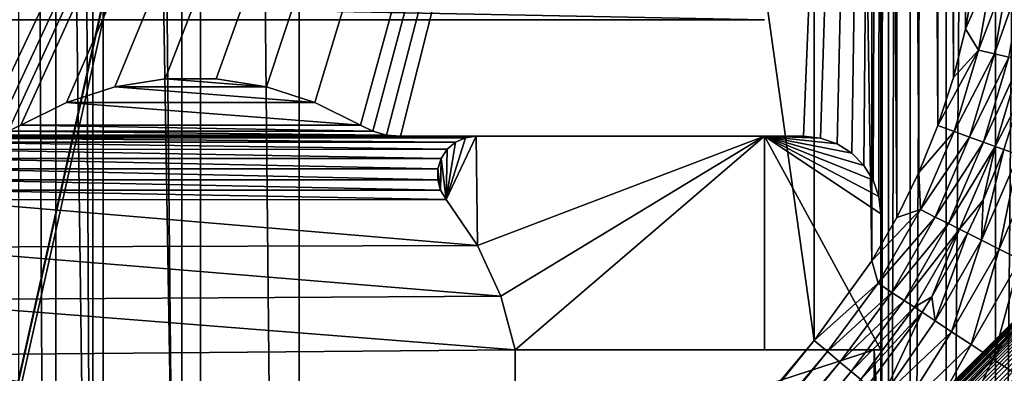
# Model space of a CAD drawing. Header units: metres. Extents: x -206 to 75, y -104 to 104.
# Tile 20 of 256: x -189.2 to -176.51, y -24.58 to -20.03. Entities that reach past the tile are written whole.
import ezdxf

# ---------------------------------------------------------------- set-up
doc = ezdxf.new("R2010")
doc.units = ezdxf.units.M
doc.layers.add('solid_01_1-CONSUMER_THERM_B_125288', color=7, linetype='CONTINUOUS')

msp = doc.modelspace()

# ---------------------------------------------------------------- linework, layer by layer
at = {"layer": 'solid_01_1-CONSUMER_THERM_B_125288'}
for points in [[(-168.648926, 67.29171), (-200.493088, -75.033852), (-200.514557, 74.966148)], [(-168.648926, 67.29171), (-168.75058, 66.747505), (-200.493088, -75.033852)], [(-168.75058, 66.747505), (-168.750504, 66.193886), (-200.493088, -75.033852)], [(-168.750504, 66.193886), (-168.731537, -66.252495), (-200.493088, -75.033852)], [(-186.875885, 63.481842, 75.400002), (-188.131836, 63.209873, 75.400002), (-186.86676, -63.53767, 75.400002)], [(-185.604614, 63.572178, 75.400002), (-186.875885, 63.481842, 75.400002), (-185.595474, -63.627823, 75.400002)], [(-186.875885, 63.481842, 75.400002), (-186.86676, -63.53767, 75.400002), (-185.595474, -63.627823, 75.400002)], [(-185.604614, 63.572178, 75.400002), (-173.510132, -37.518787, 75.400002), (-173.510162, 37.481213, 75.400002)], [(-185.604614, 63.572178, 75.400002), (-173.448456, -38.30254, 75.400002), (-173.510132, -37.518787, 75.400002)], [(-185.604614, 63.572178, 75.400002), (-185.595474, -63.627823, 75.400002), (-173.448456, -38.30254, 75.400002)], [(-188.131836, 63.209873, 75.400002), (-188.743393, 63.006863, 75.400002), (-188.122757, -63.265884, 75.400002)], [(-188.131836, 63.209873, 75.400002), (-188.122757, -63.265884, 75.400002), (-186.86676, -63.53767, 75.400002)], [(-188.743393, 63.006863, 75.400002), (-189.338531, 62.760765, 75.400002), (-188.734344, -63.062962, 75.400002)], [(-188.743393, 63.006863, 75.400002), (-188.734344, -63.062962, 75.400002), (-188.122757, -63.265884, 75.400002)], [(-189.338531, 62.760765, 75.400002), (-189.329514, -62.816952, 75.400002), (-188.734344, -63.062962, 75.400002)], [(-176.620163, -42.714287, 63.5), (-176.626297, 42.659927, 63.5), (-175.830063, 43.739094, 63.5)], [(-175.823776, -43.793339, 63.5), (-176.620163, -42.714287, 63.5), (-175.830063, 43.739094, 63.5)], [(-177.256561, -41.534016, 63.5), (-177.262527, 41.479565, 63.5), (-176.626297, 42.659927, 63.5)], [(-176.620163, -42.714287, 63.5), (-177.256561, -41.534016, 63.5), (-176.626297, 42.659927, 63.5)], [(-177.720444, -40.275936, 63.5), (-177.726227, 40.22142, 63.5), (-177.262527, 41.479565, 63.5)], [(-177.256561, -41.534016, 63.5), (-177.720444, -40.275936, 63.5), (-177.262527, 41.479565, 63.5)], [(-178.002594, -38.965042, 63.5), (-178.008179, 38.910484, 63.5), (-177.726227, 40.22142, 63.5)], [(-177.720444, -40.275936, 63.5), (-178.002594, -38.965042, 63.5), (-177.726227, 40.22142, 63.5)], [(-178.100266, 2.972715, 63.5), (-178.008179, 38.910484, 63.5), (-178.098434, -22.527285, 63.5)], [(-178.098312, -24.277285, 63.5), (-178.098434, -22.527285, 63.5), (-178.008179, 38.910484, 63.5)], [(-178.098206, -25.777285, 63.5), (-178.098312, -24.277285, 63.5), (-178.008179, 38.910484, 63.5)], [(-178.097458, -36.127285, 63.5), (-178.098206, -25.777285, 63.5), (-178.008179, 38.910484, 63.5)], [(-178.097458, -36.127285, 63.5), (-178.008179, 38.910484, 63.5), (-178.002594, -38.965042, 63.5)], [(-188.259018, -35.423119, 1.5), (-188.268982, 35.358646, 1.5), (-189.227875, 37.055695, 1.5)], [(-189.217484, -37.120647, 1.5), (-188.259018, -35.423119, 1.5), (-189.227875, 37.055695, 1.5)], [(-187.10997, -33.869602, 1.5), (-187.119659, 33.805729, 1.5), (-188.268982, 35.358646, 1.5)], [(-188.259018, -35.423119, 1.5), (-187.10997, -33.869602, 1.5), (-188.268982, 35.358646, 1.5)], [(-178.960251, -24.15432, 1.5), (-178.967163, 24.092781, 1.5), (-187.119659, 33.805729, 1.5)], [(-187.10997, -33.869602, 1.5), (-178.960251, -24.15432, 1.5), (-187.119659, 33.805729, 1.5)], [(-178.215302, -23.130556, 1.5), (-178.221909, 23.069233, 1.5), (-178.967163, 24.092781, 1.5)], [(-178.960251, -24.15432, 1.5), (-178.215302, -23.130556, 1.5), (-178.967163, 24.092781, 1.5)], [(-177.892761, -22.573818, 1.5), (-177.899216, 22.512587, 1.5), (-178.221909, 23.069233, 1.5)], [(-178.215302, -23.130556, 1.5), (-177.892761, -22.573818, 1.5), (-178.221909, 23.069233, 1.5)], [(-177.608292, -21.992155, 1.5), (-177.614578, 21.931004, 1.5), (-177.899216, 22.512587, 1.5)], [(-177.892761, -22.573818, 1.5), (-177.608292, -21.992155, 1.5), (-177.899216, 22.512587, 1.5)], [(-177.364792, -21.389973, 1.5), (-177.370895, 21.328892, 1.5), (-177.614578, 21.931004, 1.5)], [(-177.608292, -21.992155, 1.5), (-177.364792, -21.389973, 1.5), (-177.614578, 21.931004, 1.5)], [(-177.164429, -20.772097, 1.5), (-177.170364, 20.711073, 1.5), (-177.370895, 21.328892, 1.5)], [(-177.364792, -21.389973, 1.5), (-177.164429, -20.772097, 1.5), (-177.370895, 21.328892, 1.5)], [(-177.008621, -20.143621, 1.5), (-177.014389, 20.082642, 1.5), (-177.170364, 20.711073, 1.5)], [(-177.164429, -20.772097, 1.5), (-177.008621, -20.143621, 1.5), (-177.170364, 20.711073, 1.5)], [(-177.008621, -20.143621, 1.5), (-176.898026, -19.509773, 1.5), (-177.014389, 20.082642, 1.5)], [(-178.100266, 2.972715, 63.5), (-192.49942, -22.094429, 63.5), (-192.511902, -14.278341, 63.5)], [(-178.100266, 2.972715, 63.5), (-192.380325, -21.904842, 63.5), (-192.49942, -22.094429, 63.5)], [(-178.100266, 2.972715, 63.5), (-192.221954, -21.746449, 63.5), (-192.380325, -21.904842, 63.5)], [(-178.100266, 2.972715, 63.5), (-192.032394, -21.627327, 63.5), (-192.221954, -21.746449, 63.5)], [(-178.100266, 2.972715, 63.5), (-191.821167, -21.553381, 63.5), (-192.032394, -21.627327, 63.5)], [(-178.100266, 2.972715, 63.5), (-191.598511, -21.528254, 63.5), (-191.821167, -21.553381, 63.5)], [(-178.100266, 2.972715, 63.5), (-189.702667, -21.528118, 63.5), (-191.598511, -21.528254, 63.5)], [(-178.100266, 2.972715, 63.5), (-189.523285, -21.511883, 63.5), (-189.702667, -21.528118, 63.5)], [(-178.100266, 2.972715, 63.5), (-189.349716, -21.46373, 63.5), (-189.523285, -21.511883, 63.5)], [(-178.100266, 2.972715, 63.5), (-189.187607, -21.385223, 63.5), (-189.349716, -21.46373, 63.5)], [(-178.100266, 2.972715, 63.5), (-188.60054, -21.091534, 63.5), (-189.187607, -21.385223, 63.5)], [(-178.100266, 2.972715, 63.5), (-187.975281, -20.891756, 63.5), (-188.60054, -21.091534, 63.5)], [(-178.100266, 2.972715, 63.5), (-187.326736, -20.790642, 63.5), (-187.975281, -20.891756, 63.5)], [(-178.100266, 2.972715, 63.5), (-186.670364, -20.790596, 63.5), (-187.326736, -20.790642, 63.5)], [(-178.100266, 2.972715, 63.5), (-186.02182, -20.891617, 63.5), (-186.670364, -20.790596, 63.5)], [(-178.100266, 2.972715, 63.5), (-185.39653, -21.091305, 63.5), (-186.02182, -20.891617, 63.5)], [(-178.100266, 2.972715, 63.5), (-184.809433, -21.384911, 63.5), (-185.39653, -21.091305, 63.5)], [(-178.100266, 2.972715, 63.5), (-184.647308, -21.463392, 63.5), (-184.809433, -21.384911, 63.5)], [(-178.100266, 2.972715, 63.5), (-184.473724, -21.51152, 63.5), (-184.647308, -21.463392, 63.5)], [(-178.100266, 2.972715, 63.5), (-184.294342, -21.527729, 63.5), (-184.473724, -21.51152, 63.5)], [(-178.100266, 2.972715, 63.5), (-179.098511, -21.527357, 63.5), (-184.294342, -21.527729, 63.5)], [(-178.100266, 2.972715, 63.5), (-178.875839, -21.55245, 63.5), (-179.098511, -21.527357, 63.5)], [(-178.100266, 2.972715, 63.5), (-178.664612, -21.626368, 63.5), (-178.875839, -21.55245, 63.5)], [(-178.100266, 2.972715, 63.5), (-178.475021, -21.745461, 63.5), (-178.664612, -21.626368, 63.5)], [(-178.100266, 2.972715, 63.5), (-178.31662, -21.903831, 63.5), (-178.475021, -21.745461, 63.5)], [(-178.100266, 2.972715, 63.5), (-178.19751, -22.093403, 63.5), (-178.31662, -21.903831, 63.5)], [(-178.100266, 2.972715, 63.5), (-178.123566, -22.304623, 63.5), (-178.19751, -22.093403, 63.5)], [(-178.100266, 2.972715, 63.5), (-178.098434, -22.527285, 63.5), (-178.123566, -22.304623, 63.5)], [(-176.650818, -19.339518, 1.525335), (-176.898026, -19.509773, 1.5), (-177.008621, -20.143621, 1.5)], [(-176.650818, -19.339518, 1.525335), (-177.008621, -20.143621, 1.5), (-176.840775, -20.41765, 1.525335)], [(-176.650818, -19.339518, 1.525335), (-176.840775, -20.41765, 1.525335), (-176.439713, -19.364161, 1.600154)], [(-176.840775, -20.41765, 1.525335), (-176.633957, -20.466635, 1.600154), (-176.439713, -19.364161, 1.600154)], [(-176.439713, -19.364161, 1.600154), (-176.633957, -20.466635, 1.600154), (-176.25061, -19.386238, 1.720659)], [(-176.633957, -20.466635, 1.600154), (-176.448685, -20.510517, 1.720659), (-176.25061, -19.386238, 1.720659)], [(-193.264374, -19.757679, 66.5), (-193.483231, -20.028389, 66.5), (-179.598618, -20.027393, 66.5)], [(-179.598618, -20.027393, 72.400002), (-193.483231, -20.028389, 72.400002), (-193.264404, -19.757704, 72.400002)], [(-193.421204, -20.028385, 72.176559), (-193.483231, -20.028389, 72.400002), (-179.598618, -20.027393, 72.400002)], [(-193.483231, -20.028389, 66.5), (-179.598618, -20.027393, 72.400002), (-179.598618, -20.027393, 66.5)], [(-193.483231, -20.028389, 66.5), (-193.421188, -20.028385, 66.723442), (-179.598618, -20.027393, 72.400002)], [(-193.402969, -20.028383, 71.989388), (-193.421204, -20.028385, 72.176559), (-179.598618, -20.027393, 72.400002)], [(-193.421188, -20.028385, 66.723442), (-193.402969, -20.028383, 66.910614), (-179.598618, -20.027393, 72.400002)], [(-193.402969, -20.028383, 71.989388), (-179.598618, -20.027393, 72.400002), (-193.402969, -20.028383, 66.910614)], [(-176.840775, -20.41765, 1.525335), (-177.008621, -20.143621, 1.5), (-177.164429, -20.772097, 1.5)], [(-176.840775, -20.41765, 1.525335), (-177.164429, -20.772097, 1.5), (-177.364792, -21.389973, 1.5)], [(-176.840775, -20.41765, 1.525335), (-177.364792, -21.389973, 1.5), (-177.154587, -21.466442, 1.525335)], [(-176.840775, -20.41765, 1.525335), (-177.154587, -21.466442, 1.525335), (-176.633957, -20.466635, 1.600154)], [(-177.154587, -21.466442, 1.525335), (-176.954865, -21.539106, 1.600154), (-176.633957, -20.466635, 1.600154)], [(-176.633957, -20.466635, 1.600154), (-176.954865, -21.539106, 1.600154), (-176.448685, -20.510517, 1.720659)], [(-176.954865, -21.539106, 1.600154), (-176.77594, -21.604198, 1.720659), (-176.448685, -20.510517, 1.720659)], [(-176.448685, -20.510517, 1.720659), (-176.77594, -21.604198, 1.720659), (-176.294373, -20.547066, 1.880731)], [(-176.77594, -21.604198, 1.720659), (-176.626923, -21.658415, 1.880731), (-176.294373, -20.547066, 1.880731)], [(-176.298111, -21.02879, 2.071429), (-176.294373, -20.547066, 1.880731), (-176.626923, -21.658415, 1.880731)], [(-187.975281, -20.891756, 67.400002), (-187.975281, -20.891756, 63.5), (-187.326736, -20.790642, 63.5)], [(-187.975281, -20.891756, 67.400002), (-187.326736, -20.790642, 63.5), (-187.326736, -20.790642, 67.400002)], [(-187.975281, -20.891756, 67.400002), (-187.326736, -20.790642, 67.400002), (-186.02182, -20.891617, 67.400002)], [(-187.326736, -20.790642, 67.400002), (-187.326736, -20.790642, 63.5), (-186.670364, -20.790596, 63.5)], [(-187.326736, -20.790642, 67.400002), (-186.670364, -20.790596, 63.5), (-186.670364, -20.790596, 67.400002)], [(-187.326736, -20.790642, 67.400002), (-186.670364, -20.790596, 67.400002), (-186.02182, -20.891617, 67.400002)], [(-186.670364, -20.790596, 67.400002), (-186.670364, -20.790596, 63.5), (-186.02182, -20.891617, 63.5)], [(-186.670364, -20.790596, 67.400002), (-186.02182, -20.891617, 63.5), (-186.02182, -20.891617, 67.400002)], [(-188.60054, -21.091534, 67.400002), (-188.60054, -21.091534, 63.5), (-187.975281, -20.891756, 63.5)], [(-188.60054, -21.091534, 67.400002), (-187.975281, -20.891756, 63.5), (-187.975281, -20.891756, 67.400002)], [(-188.60054, -21.091534, 67.400002), (-187.975281, -20.891756, 67.400002), (-185.39653, -21.091305, 67.400002)], [(-187.975281, -20.891756, 67.400002), (-186.02182, -20.891617, 67.400002), (-185.39653, -21.091305, 67.400002)], [(-186.02182, -20.891617, 67.400002), (-186.02182, -20.891617, 63.5), (-185.39653, -21.091305, 63.5)], [(-186.02182, -20.891617, 67.400002), (-185.39653, -21.091305, 63.5), (-185.39653, -21.091305, 67.400002)], [(-176.514923, -21.696663, 2.071429), (-176.298111, -21.02879, 2.071429), (-176.626923, -21.658415, 1.880731)], [(-176.325882, -21.765387, 2.419925), (-176.298111, -21.02879, 2.071429), (-176.514923, -21.696663, 2.071429)], [(-189.187607, -21.385223, 67.400002), (-189.187607, -21.385223, 63.5), (-188.60054, -21.091534, 63.5)], [(-189.187607, -21.385223, 67.400002), (-188.60054, -21.091534, 63.5), (-188.60054, -21.091534, 67.400002)], [(-189.187607, -21.385223, 67.400002), (-188.60054, -21.091534, 67.400002), (-184.809433, -21.384911, 67.400002)], [(-188.60054, -21.091534, 67.400002), (-185.39653, -21.091305, 67.400002), (-184.809433, -21.384911, 67.400002)], [(-185.39653, -21.091305, 67.400002), (-185.39653, -21.091305, 63.5), (-184.809433, -21.384911, 63.5)], [(-185.39653, -21.091305, 67.400002), (-184.809433, -21.384911, 63.5), (-184.809433, -21.384911, 67.400002)], [(-189.349716, -21.46373, 67.400002), (-189.349716, -21.46373, 63.5), (-189.187607, -21.385223, 63.5)], [(-189.349716, -21.46373, 67.400002), (-189.187607, -21.385223, 63.5), (-189.187607, -21.385223, 67.400002)], [(-184.647308, -21.463392, 67.400002), (-189.349716, -21.46373, 67.400002), (-189.187607, -21.385223, 67.400002)], [(-184.647308, -21.463392, 67.400002), (-189.187607, -21.385223, 67.400002), (-184.809433, -21.384911, 67.400002)], [(-184.809433, -21.384911, 67.400002), (-184.809433, -21.384911, 63.5), (-184.647308, -21.463392, 63.5)], [(-184.647308, -21.463392, 67.400002), (-184.809433, -21.384911, 67.400002), (-184.647308, -21.463392, 63.5)], [(-177.154587, -21.466442, 1.525335), (-177.364792, -21.389973, 1.5), (-177.608292, -21.992155, 1.5)], [(-183.454926, -21.547422, 67.400002), (-190.681229, -21.528189, 67.400002), (-189.702667, -21.528118, 67.400002)], [(-183.454926, -21.547422, 67.400002), (-190.542084, -21.547932, 67.400002), (-190.681229, -21.528189, 67.400002)], [(-183.454926, -21.547422, 67.400002), (-183.582886, -21.605013, 67.400002), (-190.542084, -21.547932, 67.400002)], [(-183.582886, -21.605013, 67.400002), (-190.414108, -21.605503, 67.400002), (-190.542084, -21.547932, 67.400002)], [(-184.294342, -21.527729, 67.400002), (-189.702667, -21.528118, 67.400002), (-189.523285, -21.511883, 67.400002)], [(-184.294342, -21.527729, 67.400002), (-183.454926, -21.547422, 67.400002), (-189.702667, -21.528118, 67.400002)], [(-184.473724, -21.51152, 67.400002), (-189.523285, -21.511883, 67.400002), (-189.349716, -21.46373, 67.400002)], [(-184.473724, -21.51152, 67.400002), (-184.294342, -21.527729, 67.400002), (-189.523285, -21.511883, 67.400002)], [(-184.647308, -21.463392, 67.400002), (-184.473724, -21.51152, 67.400002), (-189.349716, -21.46373, 67.400002)], [(-184.647308, -21.463392, 67.400002), (-184.647308, -21.463392, 63.5), (-184.473724, -21.51152, 63.5)], [(-184.647308, -21.463392, 67.400002), (-184.473724, -21.51152, 63.5), (-184.473724, -21.51152, 67.400002)], [(-184.473724, -21.51152, 67.400002), (-184.473724, -21.51152, 63.5), (-184.294342, -21.527729, 63.5)], [(-184.473724, -21.51152, 67.400002), (-184.294342, -21.527729, 63.5), (-184.294342, -21.527729, 67.400002)], [(-179.098511, -21.527357, 69.900002), (-184.294342, -21.527729, 63.5), (-179.098511, -21.527357, 63.5)], [(-179.098511, -21.527357, 69.900002), (-183.315781, -21.52766, 67.400002), (-184.294342, -21.527729, 63.5)], [(-184.294342, -21.527729, 67.400002), (-184.294342, -21.527729, 63.5), (-183.315781, -21.52766, 67.400002)], [(-184.294342, -21.527729, 67.400002), (-183.315781, -21.52766, 67.400002), (-183.454926, -21.547422, 67.400002)], [(-183.299362, -22.934908, 72.400002), (-183.703369, -22.343477, 72.400002), (-183.315781, -21.52766, 72.400002)], [(-183.454926, -21.547422, 72.400002), (-183.315781, -21.52766, 72.400002), (-183.703369, -22.343477, 72.400002)], [(-183.582886, -21.605013, 72.400002), (-183.454926, -21.547422, 72.400002), (-183.703369, -22.343477, 72.400002)], [(-183.582886, -21.605013, 72.400002), (-183.582886, -21.605013, 67.400002), (-183.454926, -21.547422, 67.400002)], [(-183.582886, -21.605013, 72.400002), (-183.454926, -21.547422, 67.400002), (-183.454926, -21.547422, 72.400002)], [(-183.454926, -21.547422, 72.400002), (-183.454926, -21.547422, 67.400002), (-183.315781, -21.52766, 67.400002)], [(-183.454926, -21.547422, 72.400002), (-183.315781, -21.52766, 67.400002), (-183.315781, -21.52766, 72.400002)], [(-179.098511, -21.527357, 69.900002), (-179.598511, -21.527393, 69.900002), (-183.315781, -21.52766, 67.400002)], [(-179.598511, -21.527393, 72.400002), (-183.315781, -21.52766, 72.400002), (-183.315781, -21.52766, 67.400002)], [(-179.598511, -21.527393, 69.900002), (-179.598511, -21.527393, 72.400002), (-183.315781, -21.52766, 67.400002)], [(-183.299362, -22.934908, 72.400002), (-183.315781, -21.52766, 72.400002), (-179.598511, -21.527393, 72.400002)], [(-183.299362, -22.934908, 72.400002), (-179.598511, -21.527393, 72.400002), (-183.000412, -23.585787, 72.400002)], [(-183.000412, -23.585787, 72.400002), (-179.598511, -21.527393, 72.400002), (-182.815002, -24.277624, 72.400002)], [(-179.598312, -24.277393, 72.400002), (-182.815002, -24.277624, 72.400002), (-179.598511, -21.527393, 72.400002)], [(-178.875839, -21.55245, 69.900002), (-179.598511, -21.527393, 69.900002), (-179.098511, -21.527357, 69.900002)], [(-179.598312, -24.277393, 69.900002), (-179.598511, -21.527393, 72.400002), (-179.598511, -21.527393, 69.900002)], [(-179.598312, -24.277393, 69.900002), (-179.598312, -24.277393, 72.400002), (-179.598511, -21.527393, 72.400002)], [(-178.123566, -22.304623, 69.900002), (-178.098434, -22.527285, 69.900002), (-179.598511, -21.527393, 69.900002)], [(-178.098312, -24.277285, 69.900002), (-179.598511, -21.527393, 69.900002), (-178.098434, -22.527285, 69.900002)], [(-178.19751, -22.093401, 69.900002), (-178.123566, -22.304623, 69.900002), (-179.598511, -21.527393, 69.900002)], [(-178.31662, -21.903831, 69.900002), (-178.19751, -22.093401, 69.900002), (-179.598511, -21.527393, 69.900002)], [(-178.475021, -21.745461, 69.900002), (-178.31662, -21.903831, 69.900002), (-179.598511, -21.527393, 69.900002)], [(-178.664612, -21.626368, 69.900002), (-178.475021, -21.745461, 69.900002), (-179.598511, -21.527393, 69.900002)], [(-178.875839, -21.55245, 69.900002), (-178.664612, -21.626368, 69.900002), (-179.598511, -21.527393, 69.900002)], [(-178.098312, -24.277285, 69.900002), (-179.598312, -24.277393, 69.900002), (-179.598511, -21.527393, 69.900002)], [(-179.098511, -21.527357, 69.900002), (-179.098511, -21.527357, 63.5), (-178.875839, -21.55245, 63.5)], [(-178.875839, -21.55245, 69.900002), (-179.098511, -21.527357, 69.900002), (-178.875839, -21.55245, 63.5)], [(-178.875839, -21.55245, 69.900002), (-178.875839, -21.55245, 63.5), (-178.664612, -21.626368, 63.5)], [(-178.875839, -21.55245, 69.900002), (-178.664612, -21.626368, 63.5), (-178.664612, -21.626368, 69.900002)], [(-177.154587, -21.466442, 1.525335), (-177.608292, -21.992155, 1.5), (-177.588058, -22.47171, 1.525335)], [(-177.154587, -21.466442, 1.525335), (-177.588058, -22.47171, 1.525335), (-176.954865, -21.539106, 1.600154)], [(-177.588058, -22.47171, 1.525335), (-177.398102, -22.56707, 1.600154), (-176.954865, -21.539106, 1.600154)], [(-176.954865, -21.539106, 1.600154), (-177.398102, -22.56707, 1.600154), (-176.77594, -21.604198, 1.720659)], [(-183.582886, -21.605013, 67.400002), (-183.689819, -21.695896, 67.400002), (-190.414108, -21.605503, 67.400002)], [(-183.689819, -21.695896, 67.400002), (-190.307175, -21.696371, 67.400002), (-190.414108, -21.605503, 67.400002)], [(-183.689819, -21.695896, 67.400002), (-183.767365, -21.813093, 67.400002), (-190.307175, -21.696371, 67.400002)], [(-183.767365, -21.813093, 67.400002), (-190.229614, -21.813557, 67.400002), (-190.307175, -21.696371, 67.400002)], [(-183.767365, -21.813093, 72.400002), (-183.767365, -21.813093, 67.400002), (-183.689819, -21.695896, 67.400002)], [(-183.767365, -21.813093, 72.400002), (-183.689819, -21.695896, 67.400002), (-183.689819, -21.695896, 72.400002)], [(-183.767365, -21.813093, 72.400002), (-183.689819, -21.695896, 72.400002), (-183.703369, -22.343477, 72.400002)], [(-183.689819, -21.695896, 72.400002), (-183.582886, -21.605013, 72.400002), (-183.703369, -22.343477, 72.400002)], [(-183.689819, -21.695896, 72.400002), (-183.689819, -21.695896, 67.400002), (-183.582886, -21.605013, 67.400002)], [(-183.689819, -21.695896, 72.400002), (-183.582886, -21.605013, 67.400002), (-183.582886, -21.605013, 72.400002)], [(-178.664612, -21.626368, 69.900002), (-178.664612, -21.626368, 63.5), (-178.475021, -21.745461, 63.5)], [(-178.664612, -21.626368, 69.900002), (-178.475021, -21.745461, 63.5), (-178.475021, -21.745461, 69.900002)], [(-177.398102, -22.56707, 1.600154), (-177.227951, -22.652493, 1.720659), (-176.77594, -21.604198, 1.720659)], [(-176.77594, -21.604198, 1.720659), (-177.227951, -22.652493, 1.720659), (-176.626923, -21.658415, 1.880731)], [(-177.227951, -22.652493, 1.720659), (-177.086227, -22.723644, 1.880731), (-176.626923, -21.658415, 1.880731)], [(-176.779556, -22.352139, 2.071429), (-176.626923, -21.658415, 1.880731), (-177.086227, -22.723644, 1.880731)], [(-176.800186, -22.865913, 2.419925), (-176.514923, -21.696663, 2.071429), (-176.779556, -22.352139, 2.071429)], [(-176.325882, -21.765387, 2.419925), (-176.514923, -21.696663, 2.071429), (-176.800186, -22.865913, 2.419925)], [(-176.779556, -22.352139, 2.071429), (-176.514923, -21.696663, 2.071429), (-176.626923, -21.658415, 1.880731)], [(-183.767365, -21.813093, 67.400002), (-183.809235, -21.947241, 67.400002), (-190.229614, -21.813557, 67.400002)], [(-183.809235, -21.947241, 67.400002), (-190.187714, -21.947699, 67.400002), (-190.229614, -21.813557, 67.400002)], [(-183.809235, -21.947241, 72.400002), (-183.809235, -21.947241, 67.400002), (-183.767365, -21.813093, 67.400002)], [(-183.809235, -21.947241, 72.400002), (-183.767365, -21.813093, 67.400002), (-183.767365, -21.813093, 72.400002)], [(-183.775955, -22.223122, 72.400002), (-183.809235, -21.947241, 72.400002), (-183.767365, -21.813093, 72.400002)], [(-183.775955, -22.223122, 72.400002), (-183.767365, -21.813093, 72.400002), (-183.703369, -22.343477, 72.400002)], [(-178.475021, -21.745461, 69.900002), (-178.475021, -21.745461, 63.5), (-178.31662, -21.903831, 63.5)], [(-178.475021, -21.745461, 69.900002), (-178.31662, -21.903831, 63.5), (-178.31662, -21.903831, 69.900002)], [(-176.325882, -21.765387, 2.419925), (-176.800186, -22.865913, 2.419925), (-176.572769, -22.980051, 2.731638)], [(-176.086731, -21.852325, 2.731638), (-176.325882, -21.765387, 2.419925), (-176.572769, -22.980051, 2.731638)], [(-183.809235, -21.947241, 67.400002), (-183.812134, -22.087542, 67.400002), (-190.187714, -21.947699, 67.400002)], [(-183.812134, -22.087542, 67.400002), (-190.184784, -22.087997, 67.400002), (-190.187714, -21.947699, 67.400002)], [(-183.812134, -22.08754, 72.400002), (-183.812134, -22.087542, 67.400002), (-183.809235, -21.947241, 67.400002)], [(-183.812134, -22.08754, 72.400002), (-183.809235, -21.947241, 67.400002), (-183.809235, -21.947241, 72.400002)], [(-183.775955, -22.223122, 72.400002), (-183.812134, -22.08754, 72.400002), (-183.809235, -21.947241, 72.400002)], [(-178.31662, -21.903831, 69.900002), (-178.31662, -21.903831, 63.5), (-178.19751, -22.093403, 63.5)], [(-178.31662, -21.903831, 69.900002), (-178.19751, -22.093403, 63.5), (-178.19751, -22.093401, 69.900002)], [(-176.086731, -21.852325, 2.731638), (-176.572769, -22.980051, 2.731638), (-176.303604, -23.115143, 2.998492)], [(-183.775955, -22.223122, 67.400002), (-190.220963, -22.223583, 67.400002), (-190.184784, -22.087997, 67.400002)], [(-183.812134, -22.087542, 67.400002), (-183.775955, -22.223122, 67.400002), (-190.184784, -22.087997, 67.400002)], [(-183.775955, -22.223122, 72.400002), (-183.812134, -22.087542, 67.400002), (-183.812134, -22.08754, 72.400002)], [(-183.775955, -22.223122, 72.400002), (-183.775955, -22.223122, 67.400002), (-183.812134, -22.087542, 67.400002)], [(-177.588058, -22.47171, 1.525335), (-177.608292, -21.992155, 1.5), (-177.892761, -22.573818, 1.5)], [(-178.19751, -22.093401, 69.900002), (-178.19751, -22.093403, 63.5), (-178.123566, -22.304623, 63.5)], [(-178.19751, -22.093401, 69.900002), (-178.123566, -22.304623, 63.5), (-178.123566, -22.304623, 69.900002)], [(-183.703369, -22.343477, 67.400002), (-190.293518, -22.34395, 67.400002), (-190.220963, -22.223583, 67.400002)], [(-183.775955, -22.223122, 67.400002), (-183.703369, -22.343477, 67.400002), (-190.220963, -22.223583, 67.400002)], [(-183.703369, -22.343477, 72.400002), (-183.703369, -22.343477, 67.400002), (-183.775955, -22.223122, 67.400002)], [(-183.775955, -22.223122, 72.400002), (-183.703369, -22.343477, 72.400002), (-183.775955, -22.223122, 67.400002)], [(-178.123566, -22.304623, 69.900002), (-178.123566, -22.304623, 63.5), (-178.098434, -22.527285, 63.5)], [(-178.123566, -22.304623, 69.900002), (-178.098434, -22.527285, 63.5), (-178.098434, -22.527285, 69.900002)], [(-183.299362, -22.934908, 67.400002), (-190.709229, -22.956417, 67.400002), (-190.293518, -22.34395, 67.400002)], [(-183.703369, -22.343477, 67.400002), (-183.299362, -22.934908, 67.400002), (-190.293518, -22.34395, 67.400002)], [(-174.83812, -22.418797, 12.783387), (-184.225128, -31.782938, 12.721427), (-184.172928, -31.835136, 12.933075)], [(-174.83812, -22.418797, 12.783387), (-174.873581, -22.430479, 12.718585), (-184.225128, -31.782938, 12.721427)], [(-174.873581, -22.430479, 12.718585), (-174.904495, -22.44652, 12.664754), (-184.225128, -31.782938, 12.721427)], [(-174.904495, -22.44652, 12.664754), (-174.930099, -22.462677, 12.618011), (-184.225128, -31.782938, 12.721427)], [(-174.930099, -22.462677, 12.618011), (-174.949448, -22.476175, 12.57539), (-184.225128, -31.782938, 12.721427)], [(-174.800797, -22.418001, 12.859416), (-174.83812, -22.418797, 12.783387), (-184.172928, -31.835136, 12.933075)], [(-174.782608, -22.423433, 12.900092), (-174.800797, -22.418001, 12.859416), (-184.172928, -31.835136, 12.933075)], [(-174.764786, -22.433252, 12.942164), (-174.782608, -22.423433, 12.900092), (-184.172928, -31.835136, 12.933075)], [(-174.764786, -22.433252, 12.942164), (-184.172928, -31.835136, 12.933075), (-184.088699, -31.919357, 13.122963)], [(-174.747238, -22.44776, 12.985453), (-174.764786, -22.433252, 12.942164), (-184.088699, -31.919357, 13.122963)], [(-174.729355, -22.467819, 13.030894), (-174.747238, -22.44776, 12.985453), (-184.088699, -31.919357, 13.122963)], [(-174.710892, -22.49399, 13.07823), (-174.729355, -22.467819, 13.030894), (-184.088699, -31.919357, 13.122963)], [(-183.299362, -22.934908, 72.400002), (-183.299362, -22.934908, 67.400002), (-183.703369, -22.343477, 67.400002)], [(-183.299362, -22.934908, 72.400002), (-183.703369, -22.343477, 67.400002), (-183.703369, -22.343477, 72.400002)], [(-176.97995, -22.775684, 2.071429), (-176.779556, -22.352139, 2.071429), (-177.086227, -22.723644, 1.880731)], [(-176.800186, -22.865913, 2.419925), (-176.779556, -22.352139, 2.071429), (-176.97995, -22.775684, 2.071429)], [(-174.964508, -22.487207, 3.5), (-176.537521, -26.186646, 3.5), (-184.242676, -31.765387, 3.5)], [(-174.964508, -22.487207, 12.5), (-184.242676, -31.765387, 3.5), (-184.242676, -31.765387, 12.5)], [(-174.964508, -22.487207, 3.5), (-184.242676, -31.765387, 3.5), (-174.964508, -22.487207, 12.5)], [(-174.964508, -22.487207, 12.5), (-184.242676, -31.765387, 12.5), (-184.225128, -31.782938, 12.721427)], [(-174.949448, -22.476175, 12.57539), (-174.960999, -22.484615, 12.535802), (-184.225128, -31.782938, 12.721427)], [(-174.960999, -22.484615, 12.535802), (-174.964508, -22.487207, 12.5), (-184.225128, -31.782938, 12.721427)], [(-174.691483, -22.526941, 13.127207), (-174.710892, -22.49399, 13.07823), (-184.088699, -31.919357, 13.122963)], [(-174.691483, -22.526941, 13.127207), (-184.088699, -31.919357, 13.122963), (-183.976685, -32.031372, 13.281551)], [(-174.671021, -22.566805, 13.176776), (-174.691483, -22.526941, 13.127207), (-183.976685, -32.031372, 13.281551)], [(-174.649353, -22.613474, 13.225832), (-174.671021, -22.566805, 13.176776), (-183.976685, -32.031372, 13.281551)], [(-177.588058, -22.47171, 1.525335), (-177.892761, -22.573818, 1.5), (-178.215302, -23.130556, 1.5)], [(-177.588058, -22.47171, 1.525335), (-178.215302, -23.130556, 1.5), (-178.135284, -23.419859, 1.525335)], [(-177.588058, -22.47171, 1.525335), (-178.135284, -23.419859, 1.525335), (-177.398102, -22.56707, 1.600154)], [(-178.135284, -23.419859, 1.525335), (-177.957703, -23.536625, 1.600154), (-177.398102, -22.56707, 1.600154)], [(-178.098312, -24.277285, 69.900002), (-178.098434, -22.527285, 63.5), (-178.098312, -24.277285, 63.5)], [(-178.098312, -24.277285, 69.900002), (-178.098434, -22.527285, 69.900002), (-178.098434, -22.527285, 63.5)], [(-177.398102, -22.56707, 1.600154), (-177.957703, -23.536625, 1.600154), (-177.227951, -22.652493, 1.720659)], [(-174.964508, -22.487207, 3.5), (-175.679886, -25.034298, 3.5), (-176.537521, -26.186646, 3.5)], [(-174.626587, -22.666582, 13.273157), (-174.649353, -22.613474, 13.225832), (-183.976685, -32.031372, 13.281551)], [(-174.603027, -22.725, 13.31727), (-174.626587, -22.666582, 13.273157), (-183.976685, -32.031372, 13.281551)], [(-177.957703, -23.536625, 1.600154), (-177.798615, -23.641224, 1.720659), (-177.227951, -22.652493, 1.720659)], [(-177.227951, -22.652493, 1.720659), (-177.798615, -23.641224, 1.720659), (-177.086227, -22.723644, 1.880731)], [(-177.798615, -23.641224, 1.720659), (-177.666107, -23.728346, 1.880731), (-177.086227, -22.723644, 1.880731)], [(-177.440491, -23.595604, 2.071429), (-177.086227, -22.723644, 1.880731), (-177.666107, -23.728346, 1.880731)], [(-177.440491, -23.595604, 2.071429), (-176.97995, -22.775684, 2.071429), (-177.086227, -22.723644, 1.880731)], [(-174.603027, -22.725, 13.31727), (-183.976685, -32.031372, 13.281551), (-183.842514, -32.165546, 13.400871)], [(-174.555344, -22.85465, 13.392598), (-174.603027, -22.725, 13.31727), (-183.842514, -32.165546, 13.400871)], [(-177.39917, -23.903864, 2.419925), (-176.97995, -22.775684, 2.071429), (-177.440491, -23.595604, 2.071429)], [(-176.800186, -22.865913, 2.419925), (-176.97995, -22.775684, 2.071429), (-177.39917, -23.903864, 2.419925)], [(-183.000412, -23.585787, 67.400002), (-191.012375, -23.631737, 67.400002), (-190.709229, -22.956417, 67.400002)], [(-183.299362, -22.934908, 67.400002), (-183.000412, -23.585787, 67.400002), (-190.709229, -22.956417, 67.400002)], [(-174.51265, -22.992863, 13.446421), (-174.555344, -22.85465, 13.392598), (-183.842514, -32.165546, 13.400871)], [(-183.000412, -23.585787, 72.400002), (-183.000412, -23.585787, 67.400002), (-183.299362, -22.934908, 67.400002)], [(-183.299362, -22.934908, 72.400002), (-183.000412, -23.585787, 72.400002), (-183.299362, -22.934908, 67.400002)], [(-176.800186, -22.865913, 2.419925), (-177.39917, -23.903864, 2.419925), (-177.186554, -24.043655, 2.731638)], [(-176.572769, -22.980051, 2.731638), (-176.800186, -22.865913, 2.419925), (-177.186554, -24.043655, 2.731638)], [(-174.51265, -22.992863, 13.446421), (-183.842514, -32.165546, 13.400871), (-183.692917, -32.315147, 13.474928)], [(-174.483414, -23.126398, 13.478164), (-174.51265, -22.992863, 13.446421), (-183.692917, -32.315147, 13.474928)], [(-176.572769, -22.980051, 2.731638), (-177.186554, -24.043655, 2.731638), (-176.934906, -24.209112, 2.998492)], [(-176.303604, -23.115143, 2.998492), (-176.572769, -22.980051, 2.731638), (-176.934906, -24.209112, 2.998492)], [(-174.483414, -23.126398, 13.478164), (-183.692917, -32.315147, 13.474928), (-183.535568, -32.472492, 13.5)], [(-174.472321, -23.245567, 13.49328), (-174.483414, -23.126398, 13.478164), (-183.535568, -32.472492, 13.5)], [(-178.135284, -23.419859, 1.525335), (-178.215302, -23.130556, 1.5), (-178.960251, -24.15432, 1.5)], [(-176.303604, -23.115143, 2.998492), (-176.934906, -24.209112, 2.998492), (-176.650757, -24.395945, 3.213573)], [(-175.999664, -23.267689, 3.213573), (-176.303604, -23.115143, 2.998492), (-176.650757, -24.395945, 3.213573)], [(-174.47879, -23.348066, 13.498856), (-174.472321, -23.245567, 13.49328), (-183.535568, -32.472492, 13.5)], [(-174.47879, -23.348066, 13.498856), (-183.535568, -32.472492, 13.5), (-174.500031, -23.436954, 13.5)], [(-175.999664, -23.267689, 3.213573), (-176.650757, -24.395945, 3.213573), (-176.341446, -24.599314, 3.371311)], [(-174.500031, -23.436954, 13.5), (-184.996307, -35.815262, 13.5), (-184.994995, -36.23214, 13.5)], [(-174.500031, -23.436954, 13.5), (-184.962967, -35.400303, 13.5), (-184.996307, -35.815262, 13.5)], [(-174.500031, -23.436954, 13.5), (-184.994995, -36.23214, 13.5), (-184.959015, -36.647034, 13.5)], [(-174.500031, -23.436954, 13.5), (-184.89537, -34.990349, 13.5), (-184.962967, -35.400303, 13.5)], [(-174.500031, -23.436954, 13.5), (-184.959015, -36.647034, 13.5), (-184.888962, -37.056026, 13.5)], [(-174.500031, -23.436954, 13.5), (-184.793976, -34.587418, 13.5), (-184.89537, -34.990349, 13.5)], [(-174.500031, -23.436954, 13.5), (-184.888962, -37.056026, 13.5), (-184.785965, -37.455364, 13.5)], [(-174.500031, -23.436954, 13.5), (-184.65918, -34.193542, 13.5), (-184.793976, -34.587418, 13.5)], [(-174.500031, -23.436954, 13.5), (-184.785965, -37.455364, 13.5), (-174.500031, -37.518787, 13.5)], [(-174.500031, -23.436954, 13.5), (-184.491821, -33.811718, 13.5), (-184.65918, -34.193542, 13.5)], [(-174.500031, -23.436954, 13.5), (-184.293457, -33.44553, 13.5), (-184.491821, -33.811718, 13.5)], [(-174.500031, -23.436954, 13.5), (-184.066193, -33.098354, 13.5), (-184.293457, -33.44553, 13.5)], [(-174.500031, -23.436954, 13.5), (-183.812592, -32.773167, 13.5), (-184.066193, -33.098354, 13.5)], [(-174.500031, -23.436954, 13.5), (-183.535568, -32.472492, 13.5), (-183.812592, -32.773167, 13.5)], [(-178.135284, -23.419859, 1.525335), (-178.960251, -24.15432, 1.5), (-178.788895, -24.298067, 1.525335)], [(-178.135284, -23.419859, 1.525335), (-178.788895, -24.298067, 1.525335), (-177.957703, -23.536625, 1.600154)], [(-183.000412, -23.585787, 67.400002), (-182.815002, -24.277624, 67.400002), (-191.012375, -23.631737, 67.400002)], [(-182.815002, -24.277624, 72.400002), (-182.815002, -24.277624, 67.400002), (-183.000412, -23.585787, 67.400002)], [(-183.000412, -23.585787, 72.400002), (-182.815002, -24.277624, 72.400002), (-183.000412, -23.585787, 67.400002)], [(-177.957703, -23.536625, 1.600154), (-178.788895, -24.298067, 1.525335), (-178.626053, -24.43466, 1.600154)], [(-177.957703, -23.536625, 1.600154), (-178.626053, -24.43466, 1.600154), (-177.798615, -23.641224, 1.720659)], [(-177.56723, -23.793356, 2.071429), (-177.440491, -23.595604, 2.071429), (-177.666107, -23.728346, 1.880731)], [(-177.39917, -23.903864, 2.419925), (-177.440491, -23.595604, 2.071429), (-177.56723, -23.793356, 2.071429)], [(-182.815002, -24.277624, 67.400002), (-191.193741, -24.349421, 67.400002), (-191.012375, -23.631737, 67.400002)], [(-177.798615, -23.641224, 1.720659), (-178.626053, -24.43466, 1.600154), (-178.480194, -24.557022, 1.720659)], [(-177.798615, -23.641224, 1.720659), (-178.480194, -24.557022, 1.720659), (-177.666107, -23.728346, 1.880731)], [(-177.666107, -23.728346, 1.880731), (-178.480194, -24.557022, 1.720659), (-178.358704, -24.658937, 1.880731)], [(-177.56723, -23.793356, 2.071429), (-177.666107, -23.728346, 1.880731), (-178.358704, -24.658937, 1.880731)], [(-177.56723, -23.793356, 2.071429), (-178.358704, -24.658937, 1.880731), (-178.268036, -24.734983, 2.071429)], [(-177.56723, -23.793356, 2.071429), (-178.268036, -24.734983, 2.071429), (-178.084152, -24.889236, 2.474663)], [(-177.39917, -23.903864, 2.419925), (-177.56723, -23.793356, 2.071429), (-178.084152, -24.889236, 2.474663)], [(-177.186554, -24.043655, 2.731638), (-177.39917, -23.903864, 2.419925), (-178.084152, -24.889236, 2.474663)], [(-177.186554, -24.043655, 2.731638), (-178.084152, -24.889236, 2.474663), (-177.845779, -25.089201, 2.825941)], [(-176.934906, -24.209112, 2.998492), (-177.186554, -24.043655, 2.731638), (-177.845779, -25.089201, 2.825941)], [(-186.939117, -34.012924, 1.525184), (-178.960251, -24.15432, 1.5), (-187.10997, -33.869602, 1.5)], [(-178.788895, -24.298067, 1.525335), (-178.960251, -24.15432, 1.5), (-186.939117, -34.012924, 1.525184)], [(-176.934906, -24.209112, 2.998492), (-177.845779, -25.089201, 2.825941), (-177.56131, -25.327831, 3.112886)], [(-176.650757, -24.395945, 3.213573), (-176.934906, -24.209112, 2.998492), (-177.56131, -25.327831, 3.112886)], [(-182.814896, -25.777624, 67.400002), (-191.247833, -25.087696, 67.400002), (-191.193741, -24.349421, 67.400002)], [(-182.815002, -24.277624, 67.400002), (-182.814896, -25.777624, 67.400002), (-191.193741, -24.349421, 67.400002)], [(-178.788895, -24.298067, 1.525335), (-186.939117, -34.012924, 1.525184), (-186.776245, -34.149551, 1.599859)], [(-178.626053, -24.43466, 1.600154), (-178.788895, -24.298067, 1.525335), (-186.776245, -34.149551, 1.599859)], [(-179.598312, -24.277393, 69.900002), (-178.098312, -24.277285, 63.5), (-182.815002, -24.277624, 67.400002)], [(-182.815002, -24.277624, 67.319206), (-182.815002, -24.277624, 67.400002), (-178.098312, -24.277285, 63.5)], [(-182.815002, -24.277624, 67.319206), (-178.098312, -24.277285, 63.5), (-178.183716, -24.27729, 63.534752)], [(-182.815002, -24.277624, 67.319206), (-178.183716, -24.27729, 63.534752), (-182.814896, -25.777624, 67.319206)], [(-179.598312, -24.277393, 69.900002), (-182.815002, -24.277624, 67.400002), (-182.815002, -24.277624, 72.400002)], [(-179.598312, -24.277393, 69.900002), (-182.815002, -24.277624, 72.400002), (-179.598312, -24.277393, 72.400002)], [(-182.814896, -25.777624, 67.319206), (-182.814896, -25.777624, 67.400002), (-182.815002, -24.277624, 67.400002)], [(-182.815002, -24.277624, 67.319206), (-182.814896, -25.777624, 67.319206), (-182.815002, -24.277624, 67.400002)], [(-182.814896, -25.777624, 67.319206), (-178.183716, -24.27729, 63.534752), (-178.183609, -25.77729, 63.534752)], [(-178.098312, -24.277285, 69.900002), (-178.098312, -24.277285, 63.5), (-179.598312, -24.277393, 69.900002)], [(-178.183716, -24.27729, 63.534752), (-178.098312, -24.277285, 63.5), (-178.098206, -25.777285, 63.5)], [(-178.183609, -25.77729, 63.534752), (-178.183716, -24.27729, 63.534752), (-178.098206, -25.777285, 63.5)], [(-178.626053, -24.43466, 1.600154), (-186.776245, -34.149551, 1.599859), (-186.63031, -34.271965, 1.720235)], [(-178.480194, -24.557022, 1.720659), (-178.626053, -24.43466, 1.600154), (-186.63031, -34.271965, 1.720235)], [(-176.650757, -24.395945, 3.213573), (-177.56131, -25.327831, 3.112886), (-177.240768, -25.59672, 3.325387)], [(-176.341446, -24.599314, 3.371311), (-176.650757, -24.395945, 3.213573), (-177.240768, -25.59672, 3.325387)], [(-178.480194, -24.557022, 1.720659), (-186.63031, -34.271965, 1.720235), (-186.508743, -34.373951, 1.8802)], [(-178.358704, -24.658937, 1.880731), (-178.480194, -24.557022, 1.720659), (-186.508743, -34.373951, 1.8802)]]:
    msp.add_3dface(points, dxfattribs=at)

doc.saveas('drawing.dxf')
